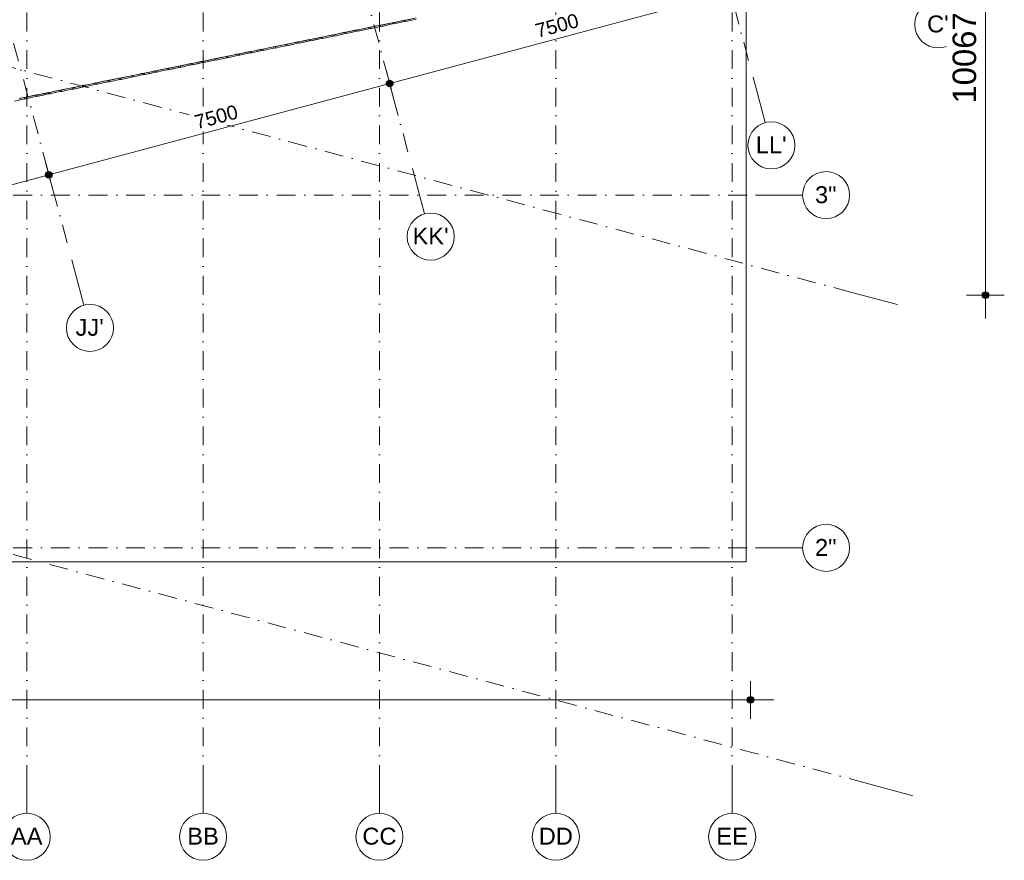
# Model space of a CAD drawing. Header units: millimetres. Extents: x -2530 to 151695, y -8763 to 71774.
# Tile 254 of 256: x 128350 to 149286, y -2857 to 15016. Entities that reach past the tile are written whole.
import ezdxf

# ---------------------------------------------------------------- set-up
doc = ezdxf.new("R2010")
doc.units = ezdxf.units.MM
doc.linetypes.add('RR_Level', pattern=[800, 400, -200, 0, -200])
for name, color, linetype, lineweight in [('A-____-____-DIMS', 211, 'Continuous', 9), ('A-____-____-DIMS-200', 211, 'Continuous', 9), ('A-DETL-____-OTLN', 90, 'Continuous', 13), ('A-FLOR-____-OTLN', 192, 'Continuous', 18), ('A-WALL-____-OTLN', 113, 'Continuous', 18), ('S-GRID-____-IDEN', 1, 'Continuous', 13), ('S-GRID-____-OTLN', 1, 'Continuous', 9)]:
    doc.layers.add(name, color=color, linetype=linetype, lineweight=lineweight)
doc.styles.add('Arial', font='arial.ttf', dxfattribs={"height": 360})
doc.styles.add('Arial_2', font='arial.ttf', dxfattribs={"height": 300})
doc.styles.add('Arial_3', font='arial.ttf', dxfattribs={"height": 500})
doc.dimstyles.new('1_5mm_interne_maten_en_details', dxfattribs={"dimscale": 304.8, "dimtxt": 1.004192, "dimasz": 1.83727, "dimexe": 0.984252, "dimexo": 0.0625, "dimgap": 0.098425, "dimtad": 1, "dimdec": 0, "dimlfac": 304.8, "dimzin": 0, "dimdsep": 46, "dimtxsty": 'Arial_2', "dimblk1": 'DOTSMALL', "dimblk2": 'DOTSMALL', "dimsah": 1, "dimcen": 0.09, "dimdle": 1.181102, "dimazin": 0, "dimtfac": 1, "dimtdec": 4, "dimtix": 1, "dimtmove": 0, "dimatfit": 3, "dimfxl": 0.003229, "dimfxlon": 1, "dimtvp": 1, "dimtfill": 1, "dimtolj": 1, "dimtzin": 0, "dimlwd": 13, "dimlwe": 13, "dimarcsym": 2})
doc.dimstyles.new('2_5mm_totaalmaatvoering', dxfattribs={"dimscale": 304.8, "dimtxt": 1.673654, "dimasz": 1.83727, "dimexe": 1.312336, "dimexo": 0.0625, "dimgap": 0.164042, "dimtad": 1, "dimdec": 0, "dimlfac": 304.8, "dimzin": 0, "dimdsep": 46, "dimtxsty": 'Arial_3', "dimblk1": 'DOTSMALL', "dimblk2": 'DOTSMALL', "dimsah": 1, "dimcen": 0.09, "dimdle": 1.64042, "dimazin": 0, "dimtfac": 1, "dimtdec": 4, "dimtix": 1, "dimtmove": 0, "dimatfit": 3, "dimfxl": 0.004306, "dimfxlon": 1, "dimtvp": 1, "dimtfill": 1, "dimtolj": 1, "dimtzin": 0, "dimlwd": 13, "dimlwe": 13, "dimarcsym": 2})

# ---------------------------------------------------------------- blocks, each defined once
blk = doc.blocks.new('027_Gilde - ATC_FacadeModel_rvt-1-plot_V2 Copy 1')
at = {"layer": 'A-FLOR-____-OTLN', "color": 90}
for p, q in [((135768, 14848), (135909, 14876)), ((135909, 14876), (136020, 14899)), ((136020, 14899), (136273, 14950)), ((136273, 14950), (136413, 14979)), ((136413, 14979), (136525, 15001)), ((136525, 15001), (136665, 15030)), ((134506, 14591), (135263, 14745)), ((135263, 14745), (135404, 14774)), ((135404, 14774), (135515, 14796)), ((135515, 14796), (135656, 14825)), ((135656, 14825), (135768, 14848)), ((133749, 14438), (134001, 14489)), ((134001, 14489), (134253, 14540)), ((134253, 14540), (134506, 14591)), ((132739, 14233), (132881, 14262)), ((132881, 14262), (132991, 14284)), ((132991, 14284), (133134, 14313)), ((133134, 14313), (133244, 14335)), ((133244, 14335), (133386, 14364)), ((133386, 14364), (133496, 14386)), ((133496, 14386), (133638, 14415)), ((133638, 14415), (133749, 14438)), ((131477, 13977), (131729, 14028)), ((131729, 14028), (131872, 14057)), ((131872, 14057), (131982, 14079)), ((131982, 14079), (132125, 14108)), ((132125, 14108), (132234, 14130)), ((132234, 14130), (132377, 14159)), ((132377, 14159), (132486, 14182)), ((132486, 14182), (132739, 14233)), ((130611, 13801), (130720, 13823)), ((130720, 13823), (130972, 13874)), ((130972, 13874), (131477, 13977)), ((129457, 13567), (129710, 13618)), ((129710, 13618), (129962, 13669)), ((129962, 13669), (130106, 13699)), ((130106, 13699), (130215, 13721)), ((130215, 13721), (130359, 13750)), ((130359, 13750), (130467, 13772)), ((130467, 13772), (130611, 13801)), ((128448, 13362), (128700, 13413)), ((128700, 13413), (128953, 13464)), ((128953, 13464), (129205, 13516)), ((129205, 13516), (129457, 13567)), ((128341, 13340), (128448, 13362))]:
    blk.add_line(p, q, dxfattribs=at)
at = {"layer": 'A-WALL-____-OTLN', "color": 90}
for p, q in [((136019, 14902), (135798, 14850)), ((136019, 14902), (135798, 14850)), ((135804, 14822), (136026, 14874)), ((136026, 14874), (135804, 14822)), ((136023, 14888), (136019, 14902)), ((136019, 14902), (136023, 14888)), ((136023, 14888), (136026, 14874)), ((136023, 14888), (136026, 14874)), ((136057, 14873), (136024, 14882)), ((136057, 14873), (136024, 14882)), ((136050, 14901), (136043, 14903)), ((136043, 14903), (136050, 14901)), ((136272, 14953), (136050, 14901)), ((136161, 14927), (136050, 14901)), ((136057, 14873), (136050, 14901)), ((136057, 14873), (136050, 14901)), ((136057, 14873), (136278, 14925)), ((136167, 14899), (136057, 14873)), ((136161, 14927), (136272, 14953)), ((136167, 14899), (136278, 14925)), ((136278, 14925), (136272, 14953)), ((136272, 14953), (136278, 14925)), ((136277, 14933), (136309, 14925)), ((136277, 14933), (136309, 14925)), ((136295, 14955), (136302, 14953)), ((136295, 14955), (136302, 14953)), ((136302, 14953), (136524, 15004)), ((136524, 15004), (136302, 14953)), ((136309, 14925), (136302, 14953)), ((136309, 14925), (136302, 14953)), ((136309, 14925), (136531, 14976)), ((136309, 14925), (136531, 14976)), ((136524, 15004), (136528, 14990)), ((136524, 15004), (136531, 14976)), ((136528, 14990), (136531, 14976)), ((136561, 14976), (136529, 14985)), ((136561, 14976), (136529, 14985)), ((136554, 15004), (136547, 15006)), ((136547, 15006), (136554, 15004)), ((136777, 15056), (136554, 15004)), ((136777, 15056), (136554, 15004)), ((136561, 14976), (136554, 15004)), ((136561, 14976), (136554, 15004)), ((136561, 14976), (136783, 15028)), ((136783, 15028), (136561, 14976)), ((134789, 14646), (134899, 14671)), ((134899, 14671), (134789, 14646)), ((134796, 14617), (135016, 14669)), ((134796, 14617), (135016, 14669)), ((134899, 14671), (135010, 14697)), ((135010, 14697), (134899, 14671)), ((135011, 14694), (135010, 14697)), ((135010, 14697), (135011, 14694)), ((135016, 14669), (135011, 14694)), ((135011, 14694), (135016, 14669)), ((135048, 14668), (135015, 14676)), ((135015, 14676), (135048, 14668)), ((135033, 14698), (135041, 14697)), ((135033, 14698), (135041, 14697)), ((135262, 14748), (135041, 14697)), ((135041, 14697), (135152, 14723)), ((135048, 14668), (135041, 14697)), ((135048, 14668), (135041, 14697)), ((135048, 14668), (135269, 14720)), ((135048, 14668), (135269, 14720)), ((135152, 14723), (135262, 14748)), ((135262, 14748), (135269, 14720)), ((135262, 14748), (135269, 14720)), ((135267, 14727), (135300, 14720)), ((135300, 14720), (135267, 14727)), ((135286, 14750), (135293, 14748)), ((135286, 14750), (135293, 14748)), ((135293, 14748), (135515, 14800)), ((135515, 14800), (135293, 14748)), ((135293, 14748), (135297, 14734)), ((135297, 14734), (135293, 14748)), ((135300, 14720), (135297, 14734)), ((135297, 14734), (135300, 14720)), ((135300, 14720), (135521, 14771)), ((135521, 14771), (135300, 14720)), ((135518, 14785), (135515, 14800)), ((135515, 14800), (135518, 14785)), ((135518, 14785), (135521, 14771)), ((135518, 14785), (135521, 14771)), ((135519, 14779), (135552, 14771)), ((135552, 14771), (135519, 14779)), ((135538, 14801), (135546, 14799)), ((135538, 14801), (135546, 14799)), ((135546, 14799), (135767, 14851)), ((135767, 14851), (135546, 14799)), ((135552, 14771), (135546, 14799)), ((135552, 14771), (135546, 14799)), ((135552, 14771), (135774, 14823)), ((135774, 14823), (135552, 14771)), ((135774, 14823), (135767, 14851)), ((135767, 14851), (135774, 14823)), ((135804, 14822), (135772, 14830)), ((135804, 14822), (135772, 14830)), ((135798, 14850), (135790, 14852)), ((135790, 14852), (135798, 14850)), ((135798, 14850), (135801, 14836)), ((135801, 14836), (135798, 14850)), ((135804, 14822), (135801, 14836)), ((135801, 14836), (135804, 14822)), ((133781, 14441), (133890, 14467)), ((133890, 14467), (133781, 14441)), ((133890, 14467), (134000, 14492)), ((134000, 14492), (133890, 14467)), ((134007, 14464), (133897, 14438)), ((133897, 14438), (134007, 14464)), ((134007, 14464), (134000, 14492)), ((134000, 14492), (134007, 14464)), ((134040, 14464), (134005, 14470)), ((134005, 14470), (134040, 14464)), ((134033, 14492), (134024, 14494)), ((134024, 14494), (134033, 14492)), ((134143, 14518), (134033, 14492)), ((134143, 14518), (134033, 14492)), ((134040, 14464), (134033, 14492)), ((134040, 14464), (134033, 14492)), ((134040, 14464), (134149, 14489)), ((134040, 14464), (134149, 14489)), ((134143, 14518), (134253, 14543)), ((134253, 14543), (134143, 14518)), ((134259, 14515), (134149, 14489)), ((134149, 14489), (134259, 14515)), ((134253, 14543), (134259, 14515)), ((134253, 14543), (134259, 14515)), ((134258, 14521), (134292, 14515)), ((134258, 14521), (134292, 14515)), ((134285, 14543), (134276, 14545)), ((134276, 14545), (134285, 14543)), ((134505, 14595), (134285, 14543)), ((134395, 14569), (134285, 14543)), ((134292, 14515), (134285, 14543)), ((134288, 14529), (134285, 14543)), ((134288, 14529), (134292, 14515)), ((134292, 14515), (134512, 14566)), ((134292, 14515), (134402, 14541)), ((134395, 14569), (134505, 14595)), ((134402, 14541), (134512, 14566)), ((134508, 14580), (134505, 14595)), ((134505, 14595), (134506, 14591)), ((134506, 14591), (134512, 14566)), ((134508, 14580), (134512, 14566)), ((134544, 14566), (134510, 14573)), ((134544, 14566), (134510, 14573)), ((134537, 14594), (134529, 14596)), ((134529, 14596), (134537, 14594)), ((134757, 14646), (134537, 14594)), ((134647, 14620), (134537, 14594)), ((134544, 14566), (134537, 14594)), ((134544, 14566), (134537, 14594)), ((134544, 14566), (134764, 14618)), ((134654, 14592), (134544, 14566)), ((134647, 14620), (134757, 14646)), ((134654, 14592), (134764, 14618)), ((134758, 14643), (134757, 14646)), ((134757, 14646), (134758, 14643)), ((134764, 14618), (134758, 14643)), ((134758, 14643), (134764, 14618)), ((134762, 14624), (134796, 14617)), ((134762, 14624), (134796, 14617)), ((134781, 14647), (134789, 14646)), ((134781, 14647), (134789, 14646)), ((134796, 14617), (134789, 14646)), ((134796, 14617), (134789, 14646)), ((132772, 14236), (132762, 14238)), ((132762, 14238), (132772, 14236)), ((132881, 14262), (132772, 14236)), ((132881, 14262), (132772, 14236)), ((132881, 14262), (132991, 14287)), ((132991, 14287), (132881, 14262)), ((132997, 14259), (132888, 14233)), ((132888, 14233), (132997, 14259)), ((132997, 14259), (132991, 14287)), ((132991, 14287), (132997, 14259)), ((133031, 14259), (132996, 14264)), ((132996, 14264), (133031, 14259)), ((133014, 14289), (133024, 14287)), ((133014, 14289), (133024, 14287)), ((133024, 14287), (133243, 14339)), ((133243, 14339), (133024, 14287)), ((133024, 14287), (133028, 14273)), ((133028, 14273), (133024, 14287)), ((133031, 14259), (133028, 14273)), ((133028, 14273), (133031, 14259)), ((133031, 14259), (133250, 14310)), ((133031, 14259), (133250, 14310)), ((133243, 14339), (133246, 14324)), ((133243, 14339), (133246, 14324)), ((133246, 14324), (133250, 14310)), ((133246, 14324), (133250, 14310)), ((133248, 14315), (133283, 14310)), ((133248, 14315), (133283, 14310)), ((133276, 14338), (133267, 14340)), ((133267, 14340), (133276, 14338)), ((133495, 14390), (133276, 14338)), ((133495, 14390), (133276, 14338)), ((133283, 14310), (133276, 14338)), ((133280, 14324), (133276, 14338)), ((133280, 14324), (133283, 14310)), ((133283, 14310), (133502, 14361)), ((133283, 14310), (133502, 14361)), ((133499, 14375), (133495, 14390)), ((133495, 14390), (133502, 14361)), ((133499, 14375), (133502, 14361)), ((133535, 14361), (133501, 14367)), ((133501, 14367), (133535, 14361)), ((133519, 14391), (133529, 14390)), ((133519, 14391), (133529, 14390)), ((133529, 14390), (133638, 14415)), ((133638, 14415), (133529, 14390)), ((133535, 14361), (133529, 14390)), ((133535, 14361), (133529, 14390)), ((133535, 14361), (133645, 14387)), ((133535, 14361), (133645, 14387)), ((133638, 14415), (133748, 14441)), ((133748, 14441), (133638, 14415)), ((133754, 14412), (133645, 14387)), ((133645, 14387), (133754, 14412)), ((133748, 14441), (133754, 14412)), ((133748, 14441), (133754, 14412)), ((133753, 14418), (133787, 14412)), ((133787, 14412), (133753, 14418)), ((133772, 14442), (133781, 14441)), ((133772, 14442), (133781, 14441)), ((133787, 14412), (133781, 14441)), ((133787, 14412), (133781, 14441)), ((133787, 14412), (133897, 14438)), ((133897, 14438), (133787, 14412)), ((131728, 14031), (131512, 13980)), ((131620, 14006), (131728, 14031)), ((131728, 14031), (131732, 14017)), ((131728, 14031), (131735, 14002)), ((131752, 14033), (131764, 14031)), ((131752, 14033), (131764, 14031)), ((131764, 14031), (131981, 14082)), ((131872, 14057), (131764, 14031)), ((131764, 14031), (131767, 14017)), ((131767, 14017), (131764, 14031)), ((131770, 14003), (131988, 14054)), ((131770, 14003), (131879, 14028)), ((131981, 14082), (131872, 14057)), ((131988, 14054), (131879, 14028)), ((131981, 14082), (131984, 14068)), ((131981, 14082), (131984, 14068)), ((131984, 14068), (131988, 14054)), ((131984, 14068), (131988, 14054)), ((131987, 14058), (132023, 14054)), ((131987, 14058), (132023, 14054)), ((132005, 14084), (132016, 14083)), ((132005, 14084), (132016, 14083)), ((132016, 14083), (132233, 14134)), ((132233, 14134), (132016, 14083)), ((132023, 14054), (132016, 14083)), ((132023, 14054), (132016, 14083)), ((132023, 14054), (132240, 14105)), ((132023, 14054), (132131, 14079)), ((132131, 14079), (132240, 14105)), ((132240, 14105), (132233, 14134)), ((132233, 14134), (132240, 14105)), ((132239, 14109), (132275, 14105)), ((132239, 14109), (132275, 14105)), ((132257, 14135), (132268, 14134)), ((132257, 14135), (132268, 14134)), ((132268, 14134), (132486, 14185)), ((132486, 14185), (132268, 14134)), ((132275, 14105), (132268, 14134)), ((132275, 14105), (132268, 14134)), ((132275, 14105), (132492, 14156)), ((132275, 14105), (132492, 14156)), ((132492, 14156), (132486, 14185)), ((132486, 14185), (132492, 14156)), ((132527, 14156), (132491, 14161)), ((132527, 14156), (132491, 14161)), ((132510, 14186), (132520, 14185)), ((132510, 14186), (132520, 14185)), ((132738, 14236), (132520, 14185)), ((132520, 14185), (132629, 14211)), ((132527, 14156), (132520, 14185)), ((132527, 14156), (132520, 14185)), ((132527, 14156), (132745, 14207)), ((132745, 14207), (132527, 14156)), ((132629, 14211), (132738, 14236)), ((132738, 14236), (132745, 14207)), ((132738, 14236), (132745, 14207)), ((132779, 14207), (132744, 14212)), ((132744, 14212), (132779, 14207)), ((132779, 14207), (132772, 14236)), ((132779, 14207), (132772, 14236)), ((132779, 14207), (132888, 14233)), ((132779, 14207), (132888, 14233)), ((130719, 13826), (130503, 13776)), ((130719, 13826), (130503, 13776)), ((130719, 13826), (130726, 13797)), ((130719, 13826), (130726, 13797)), ((130741, 13827), (130755, 13827)), ((130741, 13827), (130755, 13827)), ((130755, 13827), (130863, 13852)), ((130863, 13852), (130755, 13827)), ((130762, 13798), (130755, 13827)), ((130762, 13798), (130755, 13827)), ((130762, 13798), (130870, 13823)), ((130762, 13798), (130870, 13823)), ((130863, 13852), (130971, 13877)), ((130971, 13877), (130863, 13852)), ((130978, 13849), (130870, 13823)), ((130870, 13823), (130978, 13849)), ((130971, 13877), (130975, 13863)), ((130971, 13877), (130978, 13849)), ((130975, 13863), (130978, 13849)), ((131014, 13849), (130977, 13851)), ((130977, 13851), (131014, 13849)), ((130994, 13879), (131007, 13878)), ((130994, 13879), (131007, 13878)), ((131007, 13878), (131115, 13903)), ((131115, 13903), (131007, 13878)), ((131014, 13849), (131007, 13878)), ((131014, 13849), (131007, 13878)), ((131014, 13849), (131230, 13900)), ((131014, 13849), (131122, 13874)), ((131115, 13903), (131224, 13929)), ((131224, 13929), (131115, 13903)), ((131230, 13900), (131122, 13874)), ((131224, 13929), (131227, 13914)), ((131224, 13929), (131230, 13900)), ((131227, 13914), (131230, 13900)), ((131230, 13903), (131266, 13900)), ((131266, 13900), (131230, 13903)), ((131247, 13930), (131259, 13929)), ((131247, 13930), (131259, 13929)), ((131259, 13929), (131368, 13955)), ((131368, 13955), (131259, 13929)), ((131259, 13929), (131263, 13915)), ((131263, 13915), (131259, 13929)), ((131266, 13900), (131263, 13915)), ((131263, 13915), (131266, 13900)), ((131266, 13900), (131375, 13926)), ((131375, 13926), (131266, 13900)), ((131368, 13955), (131476, 13980)), ((131476, 13980), (131368, 13955)), ((131483, 13951), (131375, 13926)), ((131375, 13926), (131483, 13951)), ((131479, 13966), (131476, 13980)), ((131476, 13980), (131479, 13966)), ((131479, 13966), (131483, 13951)), ((131479, 13966), (131483, 13951)), ((131482, 13954), (131518, 13951)), ((131482, 13954), (131518, 13951)), ((131499, 13981), (131512, 13980)), ((131499, 13981), (131512, 13980)), ((131512, 13980), (131620, 14006)), ((131518, 13951), (131512, 13980)), ((131515, 13966), (131512, 13980)), ((131515, 13966), (131518, 13951)), ((131518, 13951), (131735, 14002)), ((131518, 13951), (131627, 13977)), ((131627, 13977), (131735, 14002)), ((131732, 14017), (131735, 14002)), ((131770, 14003), (131734, 14006)), ((131734, 14006), (131770, 14003)), ((131770, 14003), (131767, 14017)), ((131767, 14017), (131770, 14003)), ((129709, 13621), (129495, 13571)), ((129602, 13596), (129709, 13621)), ((129709, 13621), (129713, 13607)), ((129709, 13621), (129713, 13607)), ((129747, 13622), (129730, 13622)), ((129730, 13622), (129747, 13622)), ((129854, 13647), (129747, 13622)), ((129854, 13647), (129747, 13622)), ((129754, 13593), (129747, 13622)), ((129754, 13593), (129747, 13622)), ((129754, 13593), (129861, 13618)), ((129754, 13593), (129861, 13618)), ((129854, 13647), (129962, 13673)), ((129962, 13673), (129854, 13647)), ((129968, 13644), (129861, 13618)), ((129861, 13618), (129968, 13644)), ((129965, 13658), (129962, 13673)), ((129962, 13673), (129968, 13644)), ((129965, 13658), (129968, 13644)), ((130006, 13644), (129968, 13645)), ((129968, 13645), (130006, 13644)), ((129999, 13673), (129983, 13673)), ((129983, 13673), (129999, 13673)), ((130214, 13724), (129999, 13673)), ((130214, 13724), (129999, 13673)), ((130006, 13644), (129999, 13673)), ((130006, 13644), (129999, 13673)), ((130006, 13644), (130221, 13695)), ((130006, 13644), (130221, 13695)), ((130221, 13695), (130214, 13724)), ((130214, 13724), (130221, 13695)), ((130258, 13695), (130220, 13696)), ((130258, 13695), (130220, 13696)), ((130236, 13725), (130251, 13724)), ((130236, 13725), (130251, 13724)), ((130251, 13724), (130466, 13775)), ((130466, 13775), (130251, 13724)), ((130258, 13695), (130251, 13724)), ((130258, 13695), (130251, 13724)), ((130258, 13695), (130473, 13746)), ((130473, 13746), (130258, 13695)), ((130473, 13746), (130466, 13775)), ((130466, 13775), (130473, 13746)), ((130510, 13747), (130473, 13748)), ((130510, 13747), (130473, 13748)), ((130503, 13776), (130489, 13776)), ((130489, 13776), (130503, 13776)), ((130510, 13747), (130503, 13776)), ((130506, 13761), (130503, 13776)), ((130506, 13761), (130510, 13747)), ((130510, 13747), (130726, 13797)), ((130726, 13797), (130510, 13747)), ((130762, 13798), (130725, 13800)), ((130725, 13800), (130762, 13798)), ((128699, 13416), (128486, 13366)), ((128593, 13391), (128699, 13416)), ((128706, 13387), (128699, 13416)), ((128699, 13416), (128706, 13387)), ((128738, 13417), (128715, 13416)), ((128715, 13416), (128738, 13417)), ((128952, 13468), (128738, 13417)), ((128845, 13443), (128738, 13417)), ((128738, 13417), (128742, 13403)), ((128742, 13403), (128738, 13417)), ((128745, 13388), (128742, 13403)), ((128742, 13403), (128745, 13388)), ((128745, 13388), (128959, 13439)), ((128852, 13413), (128745, 13388)), ((128845, 13443), (128952, 13468)), ((128852, 13413), (128959, 13439)), ((128955, 13453), (128952, 13468)), ((128952, 13468), (128955, 13453)), ((128955, 13453), (128959, 13439)), ((128955, 13453), (128959, 13439)), ((128997, 13439), (128955, 13438)), ((128955, 13438), (128997, 13439)), ((128990, 13469), (128969, 13468)), ((128969, 13468), (128990, 13469)), ((129097, 13494), (128990, 13469)), ((129097, 13494), (128990, 13469)), ((128990, 13469), (128994, 13454)), ((128994, 13454), (128990, 13469)), ((128997, 13439), (128994, 13454)), ((128994, 13454), (128997, 13439)), ((128997, 13439), (129104, 13465)), ((128997, 13439), (129104, 13465)), ((129097, 13494), (129204, 13519)), ((129204, 13519), (129097, 13494)), ((129211, 13490), (129104, 13465)), ((129104, 13465), (129211, 13490)), ((129208, 13504), (129204, 13519)), ((129204, 13519), (129208, 13504)), ((129208, 13504), (129211, 13490)), ((129208, 13504), (129211, 13490)), ((129210, 13490), (129249, 13491)), ((129210, 13490), (129249, 13491)), ((129242, 13520), (129223, 13519)), ((129223, 13519), (129242, 13520)), ((129350, 13545), (129242, 13520)), ((129350, 13545), (129242, 13520)), ((129249, 13491), (129242, 13520)), ((129249, 13491), (129242, 13520)), ((129249, 13491), (129356, 13516)), ((129249, 13491), (129356, 13516)), ((129350, 13545), (129457, 13570)), ((129457, 13570), (129350, 13545)), ((129464, 13541), (129356, 13516)), ((129356, 13516), (129464, 13541)), ((129464, 13541), (129457, 13570)), ((129457, 13570), (129464, 13541)), ((129501, 13542), (129463, 13541)), ((129501, 13542), (129463, 13541)), ((129476, 13571), (129495, 13571)), ((129476, 13571), (129495, 13571)), ((129495, 13571), (129602, 13596)), ((129495, 13571), (129498, 13556)), ((129498, 13556), (129495, 13571)), ((129501, 13542), (129498, 13556)), ((129498, 13556), (129501, 13542)), ((129501, 13542), (129716, 13592)), ((129609, 13567), (129501, 13542)), ((129609, 13567), (129716, 13592)), ((129713, 13607), (129716, 13592)), ((129713, 13607), (129716, 13592)), ((129716, 13593), (129754, 13593)), ((129716, 13593), (129754, 13593)), ((128241, 13286), (128454, 13336)), ((128347, 13311), (128454, 13336)), ((128447, 13365), (128363, 13345)), ((128447, 13365), (128363, 13345)), ((128493, 13337), (128444, 13334)), ((128493, 13337), (128444, 13334)), ((128450, 13351), (128447, 13365)), ((128447, 13365), (128450, 13351)), ((128450, 13351), (128454, 13336)), ((128450, 13351), (128454, 13336)), ((128486, 13366), (128460, 13364)), ((128460, 13364), (128486, 13366)), ((128593, 13391), (128486, 13366)), ((128493, 13337), (128486, 13366)), ((128493, 13337), (128486, 13366)), ((128493, 13337), (128706, 13387)), ((128706, 13387), (128493, 13337)), ((128745, 13388), (128700, 13386)), ((128745, 13388), (128700, 13386))]:
    blk.add_line(p, q, dxfattribs=at)
blk = doc.blocks.new('Grid - r_2_5mm-300571-plot_V2 Copy 1')
at = {"layer": 'S-GRID-____-IDEN'}
blk.add_circle((0, 0), 2.5, dxfattribs=at)
blk = doc.blocks.new('DIMBLOCK9-plot_V2 Copy 1')
at = {"layer": 'A-____-____-DIMS-200', "lineweight": 25}
h = blk.add_hatch(color=256, dxfattribs=at)
edge = h.paths.add_edge_path()
edge.add_arc((148886, 19227), 70, 0, 360)
h = blk.add_hatch(color=256, dxfattribs=at)
edge = h.paths.add_edge_path()
edge.add_arc((148886, 9160), 70, 0, 360)
at = {"layer": 'A-____-____-DIMS-200', "lineweight": 13}
for p, q in [((148486, 19227), (149286, 19227)), ((148886, 19227), (148486, 19227)), ((148886, 19227), (148886, 8660)), ((148486, 9160), (149286, 9160)), ((148886, 9160), (148486, 9160))]:
    blk.add_line(p, q, dxfattribs=at)
at = {"layer": 'A-____-____-DIMS-200', "lineweight": 25}
for centre in [(148886, 19227), (148886, 9160)]:
    blk.add_circle(centre, 70, dxfattribs=at)
at = {"layer": 'A-____-____-DIMS-200', "color": 0, "lineweight": 13, "insert": (148187, 13232), "char_height": 500, "width": 2307.36, "attachment_point": 1, "rotation": 90, "line_spacing_factor": 0.941778, "style": 'Arial_3', "bg_fill": 3, "box_fill_scale": 1.25, "bg_fill_color": 256, "bg_fill_true_color": 13158600, "bg_fill_transparency": 0}
blk.add_mtext('10067', dxfattribs=at)
blk = doc.blocks.new('_DotSmall')
at = {"color": 0, "linetype": 'ByBlock', "const_width": 0.5}
blk.add_lwpolyline([(-0.0625, 0, 1), (0.0625, 0, 1)], format="xyb", close=True, dxfattribs=at)
blk = doc.blocks.new('DIMBLOCK12-plot_V2 Copy 1')
at = {"layer": 'A-____-____-DIMS-200', "lineweight": 25}
h = blk.add_hatch(color=256, dxfattribs=at)
edge = h.paths.add_edge_path()
edge.add_arc((106267, 553), 70, 0, 360)
h = blk.add_hatch(color=256, dxfattribs=at)
edge = h.paths.add_edge_path()
edge.add_arc((143888, 553), 70, 0, 360)
at = {"layer": 'A-____-____-DIMS-200', "lineweight": 13}
for p, q in [((106267, 953), (106267, 153)), ((106267, 553), (106267, 953)), ((143888, 953), (143888, 153)), ((143888, 553), (143888, 953)), ((106267, 553), (144388, 553))]:
    blk.add_line(p, q, dxfattribs=at)
at = {"layer": 'A-____-____-DIMS-200', "lineweight": 25}
for centre in [(106267, 553), (143888, 553)]:
    blk.add_circle(centre, 70, dxfattribs=at)
at = {"layer": 'A-____-____-DIMS-200', "color": 0, "lineweight": 13, "insert": (124116, 1252), "char_height": 500, "width": 2307.36, "attachment_point": 1, "line_spacing_factor": 0.941778, "style": 'Arial_3', "bg_fill": 3, "box_fill_scale": 1.25, "bg_fill_color": 256, "bg_fill_true_color": 13158600, "bg_fill_transparency": 0}
blk.add_mtext('37621', dxfattribs=at)
blk = doc.blocks.new('DIMBLOCK28-plot_V2 Copy 1')
at = {"layer": 'A-____-____-DIMS-200', "lineweight": 25}
h = blk.add_hatch(color=256, dxfattribs=at)
edge = h.paths.add_edge_path()
edge.add_arc((143461, 15600), 70, 0, 360)
h = blk.add_hatch(color=256, dxfattribs=at)
edge = h.paths.add_edge_path()
edge.add_arc((136217, 13659), 70, 0, 360)
at = {"layer": 'A-____-____-DIMS-200', "lineweight": 13}
for p, q in [((143539, 15311), (143383, 15890)), ((143809, 15694), (136217, 13659)), ((143461, 15600), (143539, 15311)), ((136294, 13370), (136139, 13949)), ((136217, 13659), (136294, 13370))]:
    blk.add_line(p, q, dxfattribs=at)
at = {"layer": 'A-____-____-DIMS-200', "lineweight": 25}
for centre in [(143461, 15600), (136217, 13659)]:
    blk.add_circle(centre, 70, dxfattribs=at)
at = {"layer": 'A-____-____-DIMS-200', "color": 0, "lineweight": 13, "insert": (139285, 14916), "char_height": 300, "width": 1107.53, "attachment_point": 1, "rotation": 15, "line_spacing_factor": 0.941778, "style": 'Arial_2', "bg_fill": 3, "box_fill_scale": 1.25, "bg_fill_color": 256, "bg_fill_true_color": 13158600, "bg_fill_transparency": 0}
blk.add_mtext('7500', dxfattribs=at)
blk = doc.blocks.new('DIMBLOCK29-plot_V2 Copy 1')
at = {"layer": 'A-____-____-DIMS-200', "lineweight": 25}
h = blk.add_hatch(color=256, dxfattribs=at)
edge = h.paths.add_edge_path()
edge.add_arc((136217, 13659), 70, 0, 360)
h = blk.add_hatch(color=256, dxfattribs=at)
edge = h.paths.add_edge_path()
edge.add_arc((128972, 11718), 70, 0, 360)
at = {"layer": 'A-____-____-DIMS-200', "lineweight": 13}
for p, q in [((136294, 13370), (136139, 13949)), ((136217, 13659), (128972, 11718)), ((136217, 13659), (136294, 13370)), ((129050, 11428), (128895, 12008)), ((128972, 11718), (129050, 11428))]:
    blk.add_line(p, q, dxfattribs=at)
at = {"layer": 'A-____-____-DIMS-200', "lineweight": 25}
for centre in [(136217, 13659), (128972, 11718)]:
    blk.add_circle(centre, 70, dxfattribs=at)
at = {"layer": 'A-____-____-DIMS-200', "color": 0, "lineweight": 13, "insert": (132040, 12974), "char_height": 300, "width": 1107.53, "attachment_point": 1, "rotation": 15, "line_spacing_factor": 0.941778, "style": 'Arial_2', "bg_fill": 3, "box_fill_scale": 1.25, "bg_fill_color": 256, "bg_fill_true_color": 13158600, "bg_fill_transparency": 0}
blk.add_mtext('7500', dxfattribs=at)
blk = doc.blocks.new('DIMBLOCK30-plot_V2 Copy 1')
at = {"layer": 'A-____-____-DIMS-200', "lineweight": 25}
h = blk.add_hatch(color=256, dxfattribs=at)
edge = h.paths.add_edge_path()
edge.add_arc((128972, 11718), 70, 0, 360)
h = blk.add_hatch(color=256, dxfattribs=at)
edge = h.paths.add_edge_path()
edge.add_arc((121728, 9777), 70, 0, 360)
at = {"layer": 'A-____-____-DIMS-200', "lineweight": 13}
for p, q in [((129050, 11428), (128895, 12008)), ((128972, 11718), (121728, 9777)), ((128972, 11718), (129050, 11428)), ((121805, 9487), (121650, 10067)), ((121728, 9777), (121805, 9487))]:
    blk.add_line(p, q, dxfattribs=at)
at = {"layer": 'A-____-____-DIMS-200', "lineweight": 25}
for centre in [(128972, 11718), (121728, 9777)]:
    blk.add_circle(centre, 70, dxfattribs=at)
at = {"layer": 'A-____-____-DIMS-200', "color": 0, "lineweight": 13, "insert": (124796, 11033), "char_height": 300, "width": 1107.53, "attachment_point": 1, "rotation": 15, "line_spacing_factor": 0.941778, "style": 'Arial_2', "bg_fill": 3, "box_fill_scale": 1.25, "bg_fill_color": 256, "bg_fill_true_color": 13158600, "bg_fill_transparency": 0}
blk.add_mtext('7500', dxfattribs=at)

msp = doc.modelspace()

# ---------------------------------------------------------------- linework, layer by layer
at = {"layer": 'A-DETL-____-OTLN', "lineweight": 9}
for p, q in [((143800, 3486.7966), (143800, 16452.2971)), ((109086.5543, 3486.7966), (143800, 3486.7966))]:
    msp.add_line(p, q, dxfattribs=at)
at = {"layer": 'S-GRID-____-OTLN', "linetype": 'RR_Level'}
for p, q in [((128500, 48773.1142), (128500, -857.0614)), ((132250, 48773.1142), (132250, -857.0614)), ((136000, 48773.1142), (136000, -857.0614)), ((139750, 48773.1142), (139750, -857.0614)), ((143500, 48773.1142), (143500, -857.0614)), ((146046.376, 9216.1125), (-468.8634, 48474.7526)), ((146374.834, -1224.6594), (790.4734, 37784.5525)), ((140639.7477, 26129.9404), (143945.309, 13793.4176)), ((133395.304, 24188.7976), (136700.8653, 11852.2747)), ((126150.8603, 22247.6547), (129456.4216, 9911.1319)), ((97810.2485, 11286.7966), (143998.0499, 11286.7966)), ((97810.2485, 3786.7966), (143998.0499, 3786.7966))]:
    msp.add_line(p, q, dxfattribs=at)
at = {"layer": 'S-GRID-____-OTLN'}
for p, q in [((143945.309, 13793.4176), (144204.128, 12827.4917)), ((136700.8653, 11852.2747), (136959.6844, 10886.3489)), ((143998.0499, 11286.7966), (144998.0499, 11286.7966)), ((129456.4216, 9911.1319), (129715.2407, 8945.2061)), ((147012.3018, 8957.2935), (146046.376, 9216.1125)), ((143998.0499, 3786.7966), (144998.0499, 3786.7966)), ((128500, -857.0614), (128500, -1857.0614)), ((132250, -857.0614), (132250, -1857.0614)), ((136000, -857.0614), (136000, -1857.0614)), ((139750, -857.0614), (139750, -1857.0614)), ((143500, -857.0614), (143500, -1857.0614)), ((147340.7598, -1483.4784), (146374.834, -1224.6594))]:
    msp.add_line(p, q, dxfattribs=at)

# ---------------------------------------------------------------- block references
at = {"lineweight": 5}
msp.add_blockref('027_Gilde - ATC_FacadeModel_rvt-1-plot_V2 Copy 1', (0, 0), dxfattribs=at)
at = {"layer": 'S-GRID-____-IDEN'}
for p, xscale, yscale, zscale, rotation in [((147880.5086, 14916.3987), 199.9999999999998, 199.9999999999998, 199.9999999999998, 254.9999999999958), ((144333.5376, 12344.5288), 199.9999999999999, 199.9999999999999, 199.9999999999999, 194.9999999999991), ((145498.0499, 11286.7966), 199.9999999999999, 199.9999999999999, 199.9999999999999, 269.9999999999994), ((137089.0939, 10403.386), 199.9999999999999, 199.9999999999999, 199.9999999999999, 194.9999999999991), ((129844.6502, 8462.2431), 199.9999999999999, 199.9999999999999, 199.9999999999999, 194.9999999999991), ((145498.0499, 3786.7966), 199.9999999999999, 199.9999999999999, 199.9999999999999, 269.9999999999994), ((128500, -2357.0614), 199.9999999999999, 199.9999999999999, 199.9999999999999, 180), ((132250, -2357.0614), 199.9999999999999, 199.9999999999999, 199.9999999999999, 180), ((136000, -2357.0614), 199.9999999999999, 199.9999999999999, 199.9999999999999, 180), ((139750, -2357.0614), 199.9999999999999, 199.9999999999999, 199.9999999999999, 180), ((143500, -2357.0614), 199.9999999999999, 199.9999999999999, 199.9999999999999, 180)]:
    msp.add_blockref('Grid - r_2_5mm-300571-plot_V2 Copy 1', p, dxfattribs=dict(at, xscale=xscale, yscale=yscale, zscale=zscale, rotation=rotation))

# ---------------------------------------------------------------- texts
at = {"layer": 'S-GRID-____-IDEN', "lineweight": 9, "char_height": 360, "attachment_point": 1, "style": 'Arial'}
for s, insert, width in [("C'", (147643.5886, 15106.1781), 545.1475), ("LL'", (144001.4381, 12537.7836), 785.65375), ('3"', (145260.8908, 11475.249), 545.1475), ("KK'", (136703.9944, 10596.6408), 913.92375), ("JJ'", (129538.5507, 8655.4979), 721.51875), ('2"', (145260.8908, 3975.249), 545.1475), ('AA', (128163.2441, -2163.694), 801.6875), ('BB', (131913.2441, -2163.694), 801.6875), ('CC', (135636.2441, -2163.694), 865.8225), ('DD', (139386.2441, -2163.694), 865.8225), ('EE', (143163.2441, -2163.694), 801.6875)]:
    msp.add_mtext(s, dxfattribs=dict(at, insert=insert, width=width))

# ---------------------------------------------------------------- next in the draw order: dimensions: what is measured, and where the dimension line sits
at = {"layer": 'A-____-____-DIMS', "lineweight": 13}
for base, p1, p2, angle, dimstyle, override, picture, middle in [((148886.4075, 9159.8786), (148486.4075, 19226.715), (148486.4075, 9159.8786), 90, '2_5mm_totaalmaatvoering', {"dimpost": '<>', "dimfxl": 10066.836407}, 'DIMBLOCK9-plot_V2 Copy 1', (148580.9505, 14193.2968)), ((136216.6707, 13659.3136), (143538.7601, 15310.6787), (136294.3164, 13369.5359), 15, '1_5mm_interne_maten_en_details', {"dimpost": '<>', "dimfxl": 7500}, 'DIMBLOCK28-plot_V2 Copy 1', (139791.4842, 14806.8155))]:
    dim = msp.add_linear_dim(base=base, p1=p1, p2=p2, angle=angle, dimstyle=dimstyle, override=override, dxfattribs=at)
    dim.commit()
    dim.dimension.update_dxf_attribs({"geometry": picture, "text_midpoint": middle})
dim = msp.add_linear_dim(base=(143887.5, 553.2282), p1=(106266.9147, 953.2282), p2=(143887.5, 953.2282), dimstyle='2_5mm_totaalmaatvoering', override={"dimpost": '<>', "dimfxl": 37620.585348}, dxfattribs=at)
dim.commit()
dim.dimension.update_dxf_attribs({"geometry": 'DIMBLOCK12-plot_V2 Copy 1', "text_midpoint": (125077.2073, 858.5147)})

# ---------------------------------------------------------------- next in the draw order: dimensions: what is measured, and where the dimension line sits
dim = msp.add_linear_dim(base=(128972.227, 11718.1708), p1=(136294.3164, 13369.5359), p2=(129049.8727, 11428.393), angle=15, dimstyle='1_5mm_interne_maten_en_details', override={"dimpost": '<>', "dimfxl": 7500}, dxfattribs=at)
dim.commit()
dim.dimension.update_dxf_attribs({"geometry": 'DIMBLOCK29-plot_V2 Copy 1', "text_midpoint": (132547.0405, 12865.6727)})

# ---------------------------------------------------------------- next in the draw order: dimensions: what is measured, and where the dimension line sits
dim = msp.add_linear_dim(base=(121727.7833, 9777.0279), p1=(129049.8727, 11428.393), p2=(121805.429, 9487.2502), angle=15, dimstyle='1_5mm_interne_maten_en_details', override={"dimpost": '<>', "dimfxl": 7500}, dxfattribs=at)
dim.commit()
dim.dimension.update_dxf_attribs({"geometry": 'DIMBLOCK30-plot_V2 Copy 1', "text_midpoint": (125302.5968, 10924.5298)})

doc.saveas('drawing.dxf')
